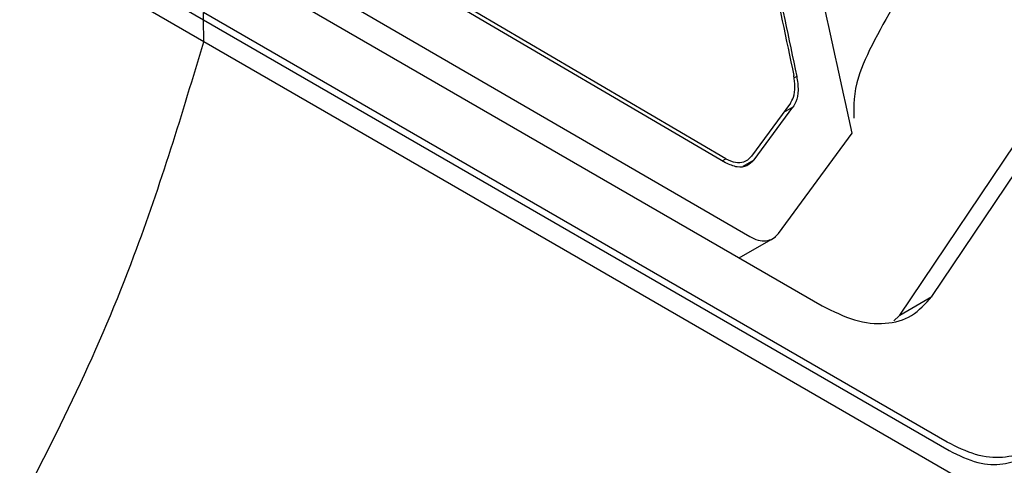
# Model space of a CAD drawing. Extents: x 106 to 315, y 19 to 260.
# Tile 15 of 132: x 160.46 to 166.66, y 64.51 to 67.32. Entities that reach past the tile are written whole.
import ezdxf

# ---------------------------------------------------------------- set-up
doc = ezdxf.new("R2010")
doc.units = 0
doc.layers.get('0').update_dxf_attribs({"linetype": 'CONTINUOUS'})

msp = doc.modelspace()

# ---------------------------------------------------------------- linework, layer by layer
at = {"color": 7, "linetype": 'CONTINUOUS'}
for p, q in [((156.918, 70.0312), (161.6169, 67.3186)), ((166.2058, 65.5754), (168.4025, 68.8363)), ((166.0038, 65.4584), (168.1945, 68.7106)), ((164.9067, 66.418), (161.202, 68.5867)), ((164.9084, 66.4438), (161.2048, 68.6133)), ((161.1614, 68.2133), (165.0586, 65.9537)), ((161.6092, 67.7727), (165.5149, 65.518)), ((166.3033, 64.659), (161.6161, 67.3649)), ((161.6169, 67.3186), (166.3157, 64.606)), ((165.3151, 66.7929), (165.07, 66.4603)), ((165.0863, 66.4363), (165.3314, 66.7688)), ((165.2395, 65.9728), (165.7036, 66.6053)), ((164.993, 65.8193), (165.2224, 65.952)), ((166.0038, 65.4584), (166.2058, 65.5754)), ((165.9678, 65.4238), (166.0014, 65.4551)), ((166.0038, 65.4584), (166.0014, 65.455))]:
    msp.add_line(p, q, dxfattribs=at)
at = {"color": 8, "linetype": 'CONTINUOUS'}
for p, q in [((165.3552, 66.9618), (165.3382, 66.952)), ((165.3314, 66.7688), (165.2721, 66.7345)), ((164.8854, 66.4305), (164.9084, 66.4438)), ((165.0174, 66.3964), (165.0863, 66.4363)), ((166.3156, 64.606), (166.3157, 64.606))]:
    msp.add_line(p, q, dxfattribs=at)
at = {"color": 7, "linetype": 'CONTINUOUS', "flags": 128}
for points in [[(161.6186, 67.1796), (159.2575, 68.5428), (156.8965, 69.9057)], [(166.3408, 64.4536), (163.9797, 65.8167), (161.6186, 67.1796)]]:
    msp.add_lwpolyline(points, dxfattribs=at)
at = {"color": 7, "linetype": 'CONTINUOUS'}
for points, knots in [([(164.7604, 69.7317), (164.8555, 69.2704), (165.0456, 68.3477), (165.2396, 67.427), (165.3366, 66.9666)], [0, 0, 0, 0, 0.499998, 1, 1, 1, 1]), ([(164.7782, 69.7264), (164.8696, 69.2833), (165.06, 68.3608), (165.2542, 67.4402), (165.3552, 66.9618)], [0, 0, 0, 0, 0.480372, 1, 1, 1, 1]), ([(165.7036, 66.6053), (165.5922, 67.1155), (165.3694, 68.136), (165.1539, 69.16), (165.0463, 69.672)], [0, 0, 0, 0, 0.500022, 1, 1, 1, 1]), ([(165.9936, 67.4551), (165.8903, 67.2752), (165.7112, 66.9631), (165.7134, 66.7771), (165.7143, 66.6983)], [0, 0, 0, 0, 0.57632, 1, 1, 1, 1]), ([(161.6186, 67.1796), (161.6182, 67.2142), (161.6174, 67.276), (161.6165, 67.3377), (161.6161, 67.3649)], [0, 0, 0, 0, 0.560003, 1, 1, 1, 1]), ([(160.396, 64.1409), (160.5401, 64.4188), (160.8281, 64.9747), (161.2617, 65.9946), (161.4833, 66.7302), (161.6186, 67.1796)], [0, 0, 0, 0, 0.280085, 0.560184, 1, 1, 1, 1]), ([(165.3151, 66.7929), (165.322, 66.8046), (165.3386, 66.8329), (165.3478, 66.8934), (165.3402, 66.9433), (165.3366, 66.9666)], [0, 0, 0, 0, 0.275212, 0.660906, 1, 1, 1, 1]), ([(165.3552, 66.9618), (165.3595, 66.9323), (165.368, 66.8732), (165.3552, 66.808), (165.3378, 66.7794), (165.3314, 66.7688)], [0, 0, 0, 0, 0.386952, 0.77392, 1, 1, 1, 1]), ([(164.9084, 66.4438), (164.9286, 66.4343), (164.9691, 66.4152), (165.0246, 66.4205), (165.0558, 66.4419), (165.0685, 66.4585), (165.07, 66.4603)], [0, 0, 0, 0, 0.3199645, 0.639922, 0.960128, 1, 1, 1, 1]), ([(165.0863, 66.4363), (165.072, 66.4221), (165.0434, 66.3936), (164.9792, 66.3851), (164.9316, 66.4067), (164.9067, 66.418)], [0, 0, 0, 0, 0.322219, 0.644464, 1, 1, 1, 1]), ([(165.0586, 65.9532), (165.0763, 65.9446), (165.1117, 65.9275), (165.162, 65.9248), (165.2073, 65.9374), (165.2291, 65.9606), (165.24, 65.9722)], [0, 0, 0, 0, 0.25003, 0.500002, 0.749897, 1, 1, 1, 1]), ([(165.5149, 65.518), (165.584, 65.4838), (165.7231, 65.4149), (165.9171, 65.3969), (166.0883, 65.4422), (166.1665, 65.5308), (166.2058, 65.5754)], [0, 0, 0, 0, 0.244951, 0.49326, 0.744942, 1, 1, 1, 1]), ([(166.9096, 64.7103), (166.8749, 64.6713), (166.806, 64.5938), (166.6557, 64.554), (166.4857, 64.5691), (166.3639, 64.6292), (166.3033, 64.659)], [0, 0, 0, 0, 0.254546, 0.506061, 0.754543, 1, 1, 1, 1]), ([(166.3157, 64.606), (166.3768, 64.5765), (166.4965, 64.5187), (166.6548, 64.5129), (166.7808, 64.556), (166.8369, 64.6211), (166.8634, 64.6521)], [0, 0, 0, 0, 0.273623, 0.536516, 0.780273, 1, 1, 1, 1])]:
    msp.add_open_spline(points, degree=3, knots=knots, dxfattribs=at)

doc.saveas('drawing.dxf')
